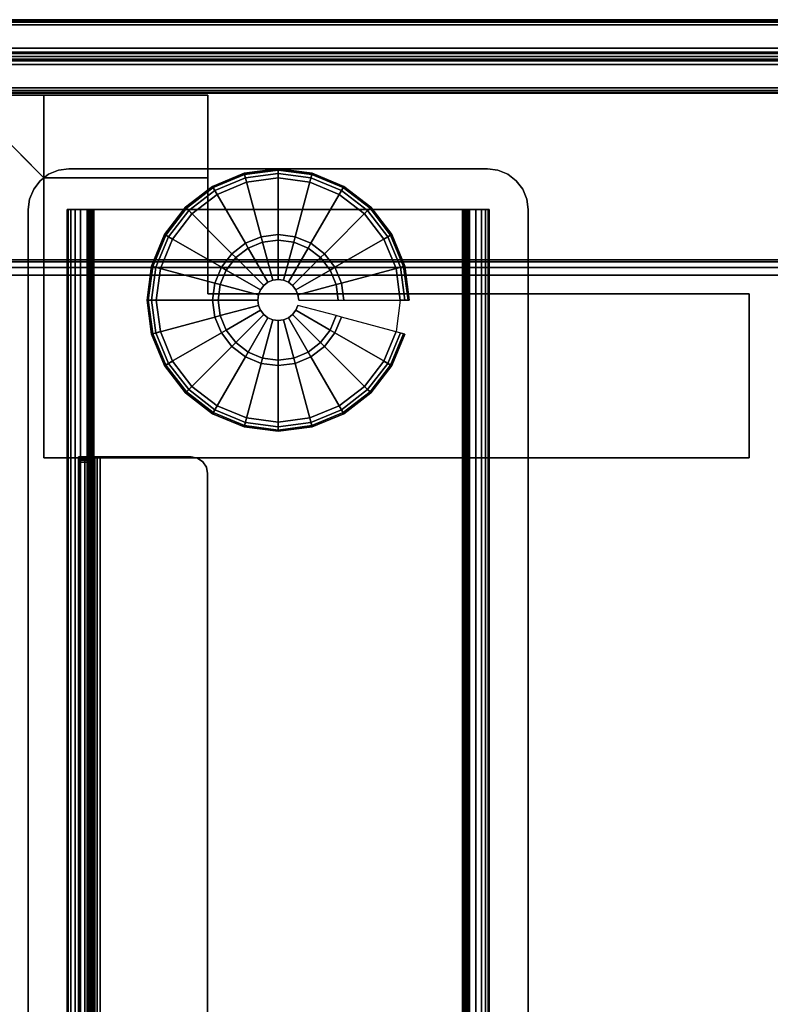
# Model space of a CAD drawing. Header units: inches. Extents: x 390 to 1835, y -266 to 136.
# Tile 229 of 256: x 1567.55 to 1573.28, y -181.78 to -174.28. Entities that reach past the tile are written whole.
import ezdxf
from ezdxf.enums import TextEntityAlignment as Align

# ---------------------------------------------------------------- set-up
doc = ezdxf.new("R2010")
doc.units = ezdxf.units.IN
doc.header["$LTSCALE"] = 0.95294
doc.header["$MEASUREMENT"] = 0
for name, color, linetype in [('A-FURN-3-SCREEN-FABRIC', 96, 'Continuous'), ('A-FURN-3-SCREEN-FABRIC-TRIM', 250, 'Continuous'), ('A-FURN-3-SCREEN-HARDWARE', 253, 'Continuous'), ('A-FURN-3-TABLE-LEG-BASE-EXTENSION', 251, 'Continuous'), ('A-FURN-3-TABLE-LEG-FOOT', 253, 'Continuous'), ('A-FURN-3-TABLE-LEG-GLIDE', 254, 'Continuous'), ('A-FURN-3-WKSF-TOP', 254, 'Continuous'), ('A-FURN-3-WKSF-TRIM', 252, 'Continuous'), ('A-FURN-HAWORTH-ATT', 251, 'Continuous')]:
    doc.layers.add(name, color=color, linetype=linetype)

# ---------------------------------------------------------------- blocks, each defined once
blk = doc.blocks.new('SUFB-2760-FA-3D-3')
at = {"layer": 'A-FURN-3-SCREEN-FABRIC'}
for points, invisible_edges in [([(59.695, 1.685, 15.195), (59.679, 1.685, 15.1146), (0.321, 1.685, 15.1146), (0.305, 1.685, 15.195)], 10), ([(0.305, 1.685, 41.445), (0.321, 1.685, 41.5254), (59.679, 1.685, 41.5254), (59.695, 1.685, 41.445)], 10), ([(0.305, 1.685, 41.445), (59.695, 1.685, 41.445), (59.695, 1.685, 15.195), (0.305, 1.685, 15.195)], 5), ([(59.679, 1.685, 15.1146), (59.6335, 1.685, 15.0465), (0.3665, 1.685, 15.0465), (0.321, 1.685, 15.1146)], 10), ([(0.321, 1.685, 41.5254), (0.3665, 1.685, 41.5935), (59.6335, 1.685, 41.5935), (59.679, 1.685, 41.5254)], 10), ([(59.6335, 1.685, 15.0465), (59.5654, 1.685, 15.001), (0.4346, 1.685, 15.001), (0.3665, 1.685, 15.0465)], 10), ([(0.3665, 1.685, 41.5935), (0.4346, 1.685, 41.639), (59.5654, 1.685, 41.639), (59.6335, 1.685, 41.5935)], 10), ([(0.305, 1.125, 15.195), (0.321, 1.125, 15.1146), (59.679, 1.125, 15.1146), (59.695, 1.125, 15.195)], 10), ([(59.695, 1.125, 41.445), (59.679, 1.125, 41.5254), (0.321, 1.125, 41.5254), (0.305, 1.125, 41.445)], 10), ([(59.695, 1.125, 41.445), (0.305, 1.125, 41.445), (0.305, 1.125, 15.195), (59.695, 1.125, 15.195)], 5), ([(0.321, 1.125, 15.1146), (0.3665, 1.125, 15.0465), (59.6335, 1.125, 15.0465), (59.679, 1.125, 15.1146)], 10), ([(59.679, 1.125, 41.5254), (59.6335, 1.125, 41.5935), (0.3665, 1.125, 41.5935), (0.321, 1.125, 41.5254)], 10), ([(0.3665, 1.125, 15.0465), (0.4346, 1.125, 15.001), (59.5654, 1.125, 15.001), (59.6335, 1.125, 15.0465)], 10), ([(59.6335, 1.125, 41.5935), (59.5654, 1.125, 41.639), (0.4346, 1.125, 41.639), (0.3665, 1.125, 41.5935)], 10), ([(0.4346, 1.125, 15.001), (0.515, 1.125, 14.985), (59.485, 1.125, 14.985), (59.5654, 1.125, 15.001)], 8), ([(59.5654, 1.125, 41.639), (59.485, 1.125, 41.655), (0.515, 1.125, 41.655), (0.4346, 1.125, 41.639)], 8)]:
    blk.add_3dface(points, dxfattribs=dict(at, invisible_edges=invisible_edges))
for points in [[(0.4346, 1.685, 41.639), (0.515, 1.685, 41.655), (59.485, 1.685, 41.655), (59.5654, 1.685, 41.639)], [(59.5654, 1.685, 15.001), (59.485, 1.685, 14.985), (0.515, 1.685, 14.985), (0.4346, 1.685, 15.001)], [(59.485, 1.4675, 14.945), (0.515, 1.4675, 14.945), (0.515, 1.645, 14.945), (59.485, 1.645, 14.945)], [(0.515, 1.4675, 41.695), (59.485, 1.4675, 41.695), (59.485, 1.645, 41.695), (0.515, 1.645, 41.695)], [(59.485, 1.4316, 14.9962), (0.515, 1.4316, 14.9962), (0.515, 1.4675, 14.945), (59.485, 1.4675, 14.945)], [(0.515, 1.4316, 41.6438), (59.485, 1.4316, 41.6438), (59.485, 1.4675, 41.695), (0.515, 1.4675, 41.695)], [(59.485, 1.3425, 14.945), (0.515, 1.3425, 14.945), (0.515, 1.3784, 14.9962), (59.485, 1.3784, 14.9962)], [(0.515, 1.3425, 41.695), (59.485, 1.3425, 41.695), (59.485, 1.3784, 41.6438), (0.515, 1.3784, 41.6438)], [(59.485, 1.165, 14.945), (0.515, 1.165, 14.945), (0.515, 1.3425, 14.945), (59.485, 1.3425, 14.945)], [(0.515, 1.165, 41.695), (59.485, 1.165, 41.695), (59.485, 1.3425, 41.695), (0.515, 1.3425, 41.695)]]:
    blk.add_3dface(points, dxfattribs=at)
at = {"layer": 'A-FURN-3-SCREEN-HARDWARE'}
for points, invisible_edges in [([(2.8748, 0.855, 28.938), (4.4998, 1.11, 28.938), (0.2652, 1.105, 28.938), (0.0148, 0.855, 28.938)], 5), ([(0.0148, 0.855, 27.75), (2.8748, 0.855, 27.75), (3.2498, 1.11, 27.75), (0.2648, 1.105, 27.75)], 10), ([(4.4998, 1.11, 28.938), (4.4998, 1.11, 27.75), (0.2648, 1.105, 27.75), (0.2652, 1.105, 28.938)], 1), ([(3.2498, 0.48, 28.938), (4.4998, 0.48, 28.938), (4.4998, 1.11, 28.938), (2.8748, 0.855, 28.938)], 4), ([(3.2498, 1.11, 27.75), (2.8748, 0.855, 27.75), (3.2498, 0.48, 27.75), (3.2498, 1.11, 27.75)], 1), ([(3.2498, 1.11, 27.5), (3.2498, 1.11, 27.75), (4.4998, 1.11, 27.75), (4.4998, 1.11, 27.5)], 2), ([(4.4998, -0.405, 27.5), (3.2498, -1.655, 27.5), (3.2498, 1.11, 27.5), (4.4998, 1.11, 27.5)], 1), ([(4.4998, 0.48, 28.938), (4.4998, 0.48, 27.75), (4.4998, 1.11, 27.75), (4.4998, 1.11, 28.938)], 2), ([(4.4998, 1.11, 27.5), (4.4998, 1.11, 27.75), (4.4998, -0.405, 27.75), (4.4998, -0.405, 27.5)], 1), ([(4.4998, 0.48, 27.75), (3.2498, 0.48, 27.75), (3.2498, -1.655, 27.75), (4.4998, -0.405, 27.75)], 4), ([(3.2498, -1.655, 27.5), (4.4998, -0.405, 27.5), (8.6298, -0.405, 27.5), (8.6298, -1.655, 27.5)], 1), ([(8.6298, -1.655, 27.75), (8.6298, -0.405, 27.75), (4.4998, -0.405, 27.75), (3.2498, -1.655, 27.75)], 4)]:
    blk.add_3dface(points, dxfattribs=dict(at, invisible_edges=invisible_edges))
for points in [[(3.2498, -1.655, 27.5), (3.2498, -1.655, 27.75), (3.2498, 1.11, 27.75), (3.2498, 1.11, 27.5)], [(2.8748, 0.855, 28.938), (2.8748, 0.855, 27.75), (3.2498, 0.48, 27.75), (3.2498, 0.48, 28.938)], [(3.2498, 0.48, 28.938), (3.2498, 0.48, 27.75), (4.4998, 0.48, 27.75), (4.4998, 0.48, 28.938)], [(4.4998, -0.405, 27.5), (4.4998, -0.405, 27.75), (8.6298, -0.405, 27.75), (8.6298, -0.405, 27.5)], [(8.6298, -0.405, 27.5), (8.6298, -0.405, 27.75), (8.6298, -1.655, 27.75), (8.6298, -1.655, 27.5)], [(8.6298, -1.655, 27.5), (8.6298, -1.655, 27.75), (3.2498, -1.655, 27.75), (3.2498, -1.655, 27.5)]]:
    blk.add_3dface(points, dxfattribs=at)
at = {"layer": 'A-FURN-HAWORTH-ATT', "flags": 1}
for tag, p in [('HAWMC', (0, 0)), ('HAWPN', (0, -0.1667)), ('HAWSN', (0, -0.3333))]:
    blk.add_attdef(tag, text='', height=0.1, dxfattribs=at).set_placement(p, align=Align.TOP_CENTER)
at = {"layer": 'A-FURN-3-SCREEN-FABRIC'}
mesh = blk.add_polymesh((2, 4), dxfattribs=at)
for k, corner in enumerate([(0.515, 1.645, 14.945), (0.515, 1.665, 14.9504), (0.515, 1.6796, 14.965), (0.515, 1.685, 14.985), (59.485, 1.645, 14.945), (59.485, 1.665, 14.9504), (59.485, 1.6796, 14.965), (59.485, 1.685, 14.985)]):
    mesh.set_mesh_vertex(divmod(k, 4), corner)
mesh = blk.add_polymesh((2, 4), dxfattribs=at)
for k, corner in enumerate([(59.485, 1.645, 41.695), (59.485, 1.665, 41.6896), (59.485, 1.6796, 41.675), (59.485, 1.685, 41.655), (0.515, 1.645, 41.695), (0.515, 1.665, 41.6896), (0.515, 1.6796, 41.675), (0.515, 1.685, 41.655)]):
    mesh.set_mesh_vertex(divmod(k, 4), corner)
mesh = blk.add_polymesh((2, 4), dxfattribs=at)
for k, corner in enumerate([(0.515, 1.125, 14.985), (0.515, 1.1304, 14.965), (0.515, 1.145, 14.9504), (0.515, 1.165, 14.945), (59.485, 1.125, 14.985), (59.485, 1.1304, 14.965), (59.485, 1.145, 14.9504), (59.485, 1.165, 14.945)]):
    mesh.set_mesh_vertex(divmod(k, 4), corner)
mesh = blk.add_polymesh((2, 4), dxfattribs=at)
for k, corner in enumerate([(59.485, 1.125, 41.655), (59.485, 1.1304, 41.675), (59.485, 1.145, 41.6896), (59.485, 1.165, 41.695), (0.515, 1.125, 41.655), (0.515, 1.1304, 41.675), (0.515, 1.145, 41.6896), (0.515, 1.165, 41.695)]):
    mesh.set_mesh_vertex(divmod(k, 4), corner)
at = {"layer": 'A-FURN-3-SCREEN-FABRIC-TRIM'}
mesh = blk.add_polymesh((2, 7), dxfattribs=at)
for k, corner in enumerate([(0.515, 1.3784, 14.9962), (0.515, 1.3727, 14.9737), (0.515, 1.3834, 14.9532), (0.515, 1.405, 14.945), (0.515, 1.4266, 14.9532), (0.515, 1.4373, 14.9737), (0.515, 1.4316, 14.9962), (59.485, 1.3784, 14.9962), (59.485, 1.3727, 14.9737), (59.485, 1.3834, 14.9532), (59.485, 1.405, 14.945), (59.485, 1.4266, 14.9532), (59.485, 1.4373, 14.9737), (59.485, 1.4316, 14.9962)]):
    mesh.set_mesh_vertex(divmod(k, 7), corner)
mesh = blk.add_polymesh((2, 7), dxfattribs=at)
for k, corner in enumerate([(59.485, 1.3784, 41.6438), (59.485, 1.3727, 41.6663), (59.485, 1.3834, 41.6868), (59.485, 1.405, 41.695), (59.485, 1.4266, 41.6868), (59.485, 1.4373, 41.6663), (59.485, 1.4316, 41.6438), (0.515, 1.3784, 41.6438), (0.515, 1.3727, 41.6663), (0.515, 1.3834, 41.6868), (0.515, 1.405, 41.695), (0.515, 1.4266, 41.6868), (0.515, 1.4373, 41.6663), (0.515, 1.4316, 41.6438)]):
    mesh.set_mesh_vertex(divmod(k, 7), corner)
blk = doc.blocks.new('TARA-2958-JE-3D-3')
at = {"layer": 'A-FURN-3-TABLE-LEG-BASE-EXTENSION'}
for points, invisible_edges in [([(3.6096, -2.503, 27.608), (3.605, -2.503, 27.585), (3.5, -2.503, 27.585), (3.5126, -2.503, 27.6481)], 10), ([(3.5, -2.503, 27.585), (3.5, -2.503, 27.4901), (3.5, -24.5, 27.5314), (3.5, -24.5, 27.585)], 2), ([(3.5, -2.5056, 27.4643), (3.5, -24.4933, 27.4911), (3.5, -24.5, 27.5314), (3.5, -2.503, 27.4901)], 5), ([(3.5, -2.5136, 27.4397), (3.5, -24.474, 27.4551), (3.5, -24.4933, 27.4911), (3.5, -2.5056, 27.4643)], 5), ([(3.5, -2.5264, 27.4172), (3.5, -24.4441, 27.4272), (3.5, -24.474, 27.4551), (3.5, -2.5136, 27.4397)], 5), ([(3.5, -2.5436, 27.3979), (3.5, -24.4068, 27.4105), (3.5, -24.4441, 27.4272), (3.5, -2.5264, 27.4172)], 5), ([(3.5, -7.7779, 25.2808), (3.5, -12.8725, 25.1661), (3.5, -24.4068, 27.4105), (3.5, -2.5436, 27.3979)], 5), ([(3.6226, -2.503, 27.6274), (3.6096, -2.503, 27.608), (3.5126, -2.503, 27.6481), (3.5483, -2.503, 27.7017)], 10), ([(3.642, -2.503, 27.6404), (3.6226, -2.503, 27.6274), (3.5483, -2.503, 27.7017), (3.6019, -2.503, 27.7374)], 10), ([(3.665, -2.503, 27.645), (3.642, -2.503, 27.6404), (3.6019, -2.503, 27.7374), (3.665, -2.503, 27.75)], 10), ([(3.605, -24.5, 27.585), (3.605, -24.5, 27.5314), (3.605, -2.503, 27.4901), (3.605, -2.503, 27.585)], 2), ([(3.605, -24.5, 27.5314), (3.605, -24.4933, 27.4911), (3.605, -2.5056, 27.4643), (3.605, -2.503, 27.4901)], 10), ([(3.605, -24.4933, 27.4911), (3.605, -24.474, 27.4551), (3.605, -2.5136, 27.4397), (3.605, -2.5056, 27.4643)], 10), ([(3.605, -24.474, 27.4551), (3.605, -24.4441, 27.4272), (3.605, -2.5264, 27.4172), (3.605, -2.5136, 27.4397)], 10), ([(3.605, -24.4441, 27.4272), (3.605, -24.4068, 27.4105), (3.605, -2.5436, 27.3979), (3.605, -2.5264, 27.4172)], 10), ([(3.605, -24.4068, 27.4105), (3.605, -12.8725, 25.1661), (3.605, -7.7779, 25.2808), (3.605, -2.5436, 27.3979)], 10), ([(3.665, -24.5, 27.645), (3.665, -2.503, 27.645), (4.3593, -2.503, 27.645), (4.3593, -24.5, 27.645)], 14), ([(4.3593, -2.503, 27.645), (4.4071, -2.5125, 27.645), (4.4071, -24.4905, 27.645), (4.3593, -24.5, 27.645)], 10), ([(4.4071, -2.5125, 27.645), (4.4476, -2.5396, 27.645), (4.4476, -24.4634, 27.645), (4.4071, -24.4905, 27.645)], 10), ([(4.4476, -2.5396, 27.645), (4.4747, -2.5801, 27.645), (4.4747, -24.4228, 27.645), (4.4476, -24.4634, 27.645)], 10), ([(4.4747, -2.5801, 27.645), (4.4843, -2.628, 27.645), (4.4843, -24.375, 27.645), (4.4747, -24.4228, 27.645)], 8)]:
    blk.add_3dface(points, dxfattribs=dict(at, invisible_edges=invisible_edges))
for points in [[(3.5, -2.503, 27.585), (3.605, -2.503, 27.585), (3.605, -2.503, 27.4901), (3.5, -2.503, 27.4901)], [(3.605, -2.5436, 27.3979), (3.605, -7.7779, 25.2808), (3.5, -7.7779, 25.2808), (3.5, -2.5436, 27.3979)], [(3.665, -2.503, 27.645), (3.665, -2.503, 27.75), (4.3593, -2.503, 27.75), (4.3593, -2.503, 27.645)], [(4.4843, -2.628, 27.645), (4.4843, -2.628, 27.75), (4.4843, -24.375, 27.75), (4.4843, -24.375, 27.645)]]:
    blk.add_3dface(points, dxfattribs=at)
at = {"layer": 'A-FURN-3-TABLE-LEG-FOOT'}
for points, invisible_edges in [([(6.838, -0.3977, 1.2517), (6.7738, -0.3485, 1.2517), (3.2708, -0.3485, 1.2517), (3.2066, -0.3977, 1.2517)], 10), ([(3.2066, -0.3977, 1.0877), (3.2708, -0.3485, 1.0877), (6.7738, -0.3485, 1.0877), (6.838, -0.3977, 1.0877)], 10), ([(6.7738, -0.3485, 1.2517), (6.6991, -0.3175, 1.2517), (3.3456, -0.3175, 1.2517), (3.2708, -0.3485, 1.2517)], 10), ([(3.2708, -0.3485, 1.0877), (3.3456, -0.3175, 1.0877), (6.6991, -0.3175, 1.0877), (6.7738, -0.3485, 1.0877)], 10), ([(6.6991, -0.3175, 1.2517), (6.6188, -0.3069, 1.2517), (3.4258, -0.3069, 1.2517), (3.3456, -0.3175, 1.2517)], 8), ([(3.3456, -0.3175, 1.0877), (3.4258, -0.3069, 1.0877), (6.6188, -0.3069, 1.0877), (6.6991, -0.3175, 1.0877)], 8), ([(6.8873, -0.4619, 1.2517), (6.838, -0.3977, 1.2517), (3.2066, -0.3977, 1.2517), (3.1574, -0.4619, 1.2517)], 10), ([(3.1574, -0.4619, 1.0877), (3.2066, -0.3977, 1.0877), (6.838, -0.3977, 1.0877), (6.8873, -0.4619, 1.0877)], 10), ([(6.9183, -0.5367, 1.2517), (6.8873, -0.4619, 1.2517), (3.1574, -0.4619, 1.2517), (3.1264, -0.5367, 1.2517)], 10), ([(3.1264, -0.5367, 1.0877), (3.1574, -0.4619, 1.0877), (6.8873, -0.4619, 1.0877), (6.9183, -0.5367, 1.0877)], 10), ([(6.9288, -0.6169, 1.2517), (6.9183, -0.5367, 1.2517), (3.1264, -0.5367, 1.2517), (3.1158, -0.6169, 1.2517)], 10), ([(3.1158, -0.6169, 1.0877), (3.1264, -0.5367, 1.0877), (6.9183, -0.5367, 1.0877), (6.9288, -0.6169, 1.0877)], 10), ([(3.1158, -0.6169, 1.0877), (6.9288, -0.6169, 1.0877), (6.3248, -8.9924, 1.0877), (3.7198, -8.9924, 1.0877)], 11), ([(3.1158, -29.6769, 1.0877), (3.1158, -0.6169, 1.0877), (3.6248, -9.0874, 1.0877), (3.6248, -11.6924, 1.0877)], 10), ([(3.6526, -9.0203, 1.0877), (3.6321, -9.0511, 1.0877), (3.6248, -9.0874, 1.0877), (3.1158, -0.6169, 1.0877)], 12), ([(3.1158, -0.6169, 1.0877), (3.7198, -8.9924, 1.0877), (3.6835, -8.9997, 1.0877), (3.6526, -9.0203, 1.0877)], 9), ([(6.3248, -8.9924, 1.2517), (6.9288, -0.6169, 1.2517), (3.1158, -0.6169, 1.2517), (3.7198, -8.9924, 1.2517)], 7), ([(3.6248, -9.0874, 1.2517), (3.1158, -0.6169, 1.2517), (3.1158, -29.6769, 1.2517), (3.6248, -11.6924, 1.2517)], 5), ([(3.6248, -9.0874, 1.2517), (3.6321, -9.0511, 1.2517), (3.6526, -9.0203, 1.2517), (3.1158, -0.6169, 1.2517)], 12), ([(3.6835, -8.9997, 1.2517), (3.7198, -8.9924, 1.2517), (3.1158, -0.6169, 1.2517), (3.6526, -9.0203, 1.2517)], 6), ([(3.5768, -0.6169, 1.0892), (3.5768, -0.6169, 0.6682), (3.4128, -0.6169, 0.6682), (3.4128, -0.6169, 1.0892)], 2), ([(3.5768, -0.6169, 0.6682), (3.5782, -0.6169, 0.6578), (3.4198, -0.6169, 0.6154), (3.4128, -0.6169, 0.6682)], 10), ([(3.5782, -0.6169, 0.6578), (3.5822, -0.6169, 0.6482), (3.4402, -0.6169, 0.5662), (3.4198, -0.6169, 0.6154)], 10), ([(3.5822, -0.6169, 0.6482), (3.5885, -0.6169, 0.6399), (3.4726, -0.6169, 0.5239), (3.4402, -0.6169, 0.5662)], 10), ([(3.5885, -0.6169, 0.6399), (3.5968, -0.6169, 0.6335), (3.5148, -0.6169, 0.4915), (3.4726, -0.6169, 0.5239)], 10), ([(3.5968, -0.6169, 0.6335), (3.6065, -0.6169, 0.6295), (3.564, -0.6169, 0.4711), (3.5148, -0.6169, 0.4915)], 10), ([(3.6065, -0.6169, 0.6295), (3.6168, -0.6169, 0.6282), (3.6168, -0.6169, 0.4642), (3.564, -0.6169, 0.4711)], 10), ([(6.4278, -0.6169, 0.6282), (6.4278, -0.6169, 0.4642), (3.6168, -0.6169, 0.4642), (3.6168, -0.6169, 0.6282)], 5), ([(6.392, -9.0203, 1.0877), (6.3612, -8.9997, 1.0877), (6.3248, -8.9924, 1.0877), (6.9288, -0.6169, 1.0877)], 12), ([(6.3248, -8.9924, 1.2517), (6.3612, -8.9997, 1.2517), (6.392, -9.0203, 1.2517), (6.9288, -0.6169, 1.2517)], 12), ([(6.9288, -0.6169, 1.0877), (6.4198, -9.0874, 1.0877), (6.4126, -9.0511, 1.0877), (6.392, -9.0203, 1.0877)], 9), ([(6.4126, -9.0511, 1.2517), (6.4198, -9.0874, 1.2517), (6.9288, -0.6169, 1.2517), (6.392, -9.0203, 1.2517)], 6), ([(6.4198, -11.6924, 1.0877), (6.4198, -9.0874, 1.0877), (6.9288, -0.6169, 1.0877), (6.9288, -29.6769, 1.0877)], 10), ([(6.9288, -0.6169, 1.2517), (6.4198, -9.0874, 1.2517), (6.4198, -11.6924, 1.2517), (6.9288, -29.6769, 1.2517)], 5), ([(6.4806, -0.6169, 0.4711), (6.4278, -0.6169, 0.4642), (6.4278, -0.6169, 0.6282), (6.4382, -0.6169, 0.6295)], 10), ([(6.5298, -0.6169, 0.4915), (6.4806, -0.6169, 0.4711), (6.4382, -0.6169, 0.6295), (6.4478, -0.6169, 0.6335)], 10), ([(6.5721, -0.6169, 0.5239), (6.5298, -0.6169, 0.4915), (6.4478, -0.6169, 0.6335), (6.4561, -0.6169, 0.6399)], 10), ([(6.6045, -0.6169, 0.5662), (6.5721, -0.6169, 0.5239), (6.4561, -0.6169, 0.6399), (6.4625, -0.6169, 0.6482)], 10), ([(6.6249, -0.6169, 0.6154), (6.6045, -0.6169, 0.5662), (6.4625, -0.6169, 0.6482), (6.4665, -0.6169, 0.6578)], 10), ([(6.6318, -0.6169, 0.6682), (6.6249, -0.6169, 0.6154), (6.4665, -0.6169, 0.6578), (6.4678, -0.6169, 0.6682)], 10), ([(6.4678, -0.6169, 0.6682), (6.4678, -0.6169, 1.0892), (6.6318, -0.6169, 1.0892), (6.6318, -0.6169, 0.6682)], 8)]:
    blk.add_3dface(points, dxfattribs=dict(at, invisible_edges=invisible_edges))
for points in [[(6.6188, -0.3069, 1.2517), (6.6188, -0.3069, 1.0877), (3.4258, -0.3069, 1.0877), (3.4258, -0.3069, 1.2517)], [(3.1158, -0.6169, 1.2517), (3.1158, -0.6169, 1.0877), (3.1158, -29.6769, 1.0877), (3.1158, -29.6769, 1.2517)], [(3.4128, -29.6769, 0.6682), (3.4128, -29.6769, 1.0892), (3.4128, -0.6169, 1.0892), (3.4128, -0.6169, 0.6682)], [(3.5768, -0.6169, 1.0892), (3.4128, -0.6169, 1.0892), (3.4128, -29.6769, 1.0892), (3.5768, -29.6769, 1.0892)], [(3.5768, -0.6169, 0.6682), (3.5768, -0.6169, 1.0892), (3.5768, -29.6769, 1.0892), (3.5768, -29.6769, 0.6682)], [(3.6168, -29.6769, 0.6282), (6.4278, -29.6769, 0.6282), (6.4278, -0.6169, 0.6282), (3.6168, -0.6169, 0.6282)], [(3.6168, -0.6169, 0.4642), (6.4278, -0.6169, 0.4642), (6.4278, -29.6769, 0.4642), (3.6168, -29.6769, 0.4642)], [(6.4678, -29.6769, 0.6682), (6.4678, -29.6769, 1.0892), (6.4678, -0.6169, 1.0892), (6.4678, -0.6169, 0.6682)], [(6.4678, -29.6769, 1.0892), (6.6318, -29.6769, 1.0892), (6.6318, -0.6169, 1.0892), (6.4678, -0.6169, 1.0892)], [(6.6318, -0.6169, 0.6682), (6.6318, -0.6169, 1.0892), (6.6318, -29.6769, 1.0892), (6.6318, -29.6769, 0.6682)], [(6.9288, -29.6769, 1.2517), (6.9288, -29.6769, 1.0877), (6.9288, -0.6169, 1.0877), (6.9288, -0.6169, 1.2517)]]:
    blk.add_3dface(points, dxfattribs=at)
at = {"layer": 'A-FURN-3-TABLE-LEG-GLIDE'}
for points, invisible_edges in [([(4.5571, -0.5012, 0.0001), (4.7815, -0.4082, 0.0001), (4.7815, -2.2057, 0.0001), (4.5571, -2.1127, 0.0001)], 10), ([(4.7815, -0.4082, 0.0001), (5.0223, -0.3765, 0.0001), (5.0223, -2.2374, 0.0001), (4.7815, -2.2057, 0.0001)], 10), ([(5.0223, -0.3765, 0.0001), (5.2631, -0.4082, 0.0001), (5.2631, -2.2057, 0.0001), (5.0223, -2.2374, 0.0001)], 10), ([(5.2631, -0.4082, 0.0001), (5.4875, -0.5012, 0.0001), (5.4875, -2.1127, 0.0001), (5.2631, -2.2057, 0.0001)], 10), ([(4.3644, -0.649, 0.0001), (4.5571, -0.5012, 0.0001), (4.5571, -2.1127, 0.0001), (4.3644, -1.9649, 0.0001)], 10), ([(5.4875, -0.5012, 0.0001), (5.6803, -0.649, 0.0001), (5.6803, -1.9649, 0.0001), (5.4875, -2.1127, 0.0001)], 10), ([(4.2165, -0.8417, 0.0001), (4.3644, -0.649, 0.0001), (4.3644, -1.9649, 0.0001), (4.2165, -1.7722, 0.0001)], 10), ([(5.6803, -0.649, 0.0001), (5.8281, -0.8417, 0.0001), (5.8281, -1.7722, 0.0001), (5.6803, -1.9649, 0.0001)], 10), ([(4.1236, -1.0661, 0.0001), (4.2165, -0.8417, 0.0001), (4.2165, -1.7722, 0.0001), (4.1236, -1.5478, 0.0001)], 10), ([(5.8281, -0.8417, 0.0001), (5.9211, -1.0661, 0.0001), (5.9211, -1.5478, 0.0001), (5.8281, -1.7722, 0.0001)], 10), ([(4.0919, -1.3069, 0.0001), (4.1236, -1.0661, 0.0001), (4.1236, -1.5478, 0.0001), (4.0919, -1.3069, 0.0001)], 2), ([(5.9211, -1.0661, 0.0001), (5.9528, -1.3069, 0.0001), (5.9528, -1.3069, 0.0001), (5.9211, -1.5478, 0.0001)], 8)]:
    blk.add_3dface(points, dxfattribs=dict(at, invisible_edges=invisible_edges))
at = {"layer": 'A-FURN-3-WKSF-TOP', "invisible_edges": 12}
for points in [[(58.882, -1.118, 29), (1.118, -1.118, 29), (1.118, -29.882, 29), (58.882, -29.882, 29)], [(1.118, -29.882, 27.75), (1.118, -1.118, 27.75), (58.882, -1.118, 27.75), (58.882, -29.882, 27.75)]]:
    blk.add_3dface(points, dxfattribs=at)
at = {"layer": 'A-FURN-3-WKSF-TRIM'}
blk.add_3dface([(58.882, -1, 28.882), (58.882, -1, 27.868), (1.118, -1, 27.868), (1.118, -1, 28.882)], dxfattribs=at)
at = {"layer": 'A-FURN-3-TABLE-LEG-BASE-EXTENSION'}
mesh = blk.add_polymesh((2, 5), dxfattribs=at)
for k, corner in enumerate([(3.665, -2.503, 27.75), (3.6019, -2.503, 27.7374), (3.5483, -2.503, 27.7017), (3.5126, -2.503, 27.6481), (3.5, -2.503, 27.585), (3.665, -24.5, 27.75), (3.6019, -24.5, 27.7374), (3.5483, -24.5, 27.7017), (3.5126, -24.5, 27.6481), (3.5, -24.5, 27.585)]):
    mesh.set_mesh_vertex(divmod(k, 5), corner)
mesh = blk.add_polymesh((2, 5), dxfattribs=at)
for k, corner in enumerate([(3.605, -2.503, 27.4901), (3.605, -2.5056, 27.4643), (3.605, -2.5136, 27.4397), (3.605, -2.5264, 27.4172), (3.605, -2.5436, 27.3979), (3.5, -2.503, 27.4901), (3.5, -2.5056, 27.4643), (3.5, -2.5136, 27.4397), (3.5, -2.5264, 27.4172), (3.5, -2.5436, 27.3979)]):
    mesh.set_mesh_vertex(divmod(k, 5), corner)
mesh = blk.add_polymesh((2, 5), dxfattribs=at)
for k, corner in enumerate([(3.665, -24.5, 27.645), (3.642, -24.5, 27.6404), (3.6226, -24.5, 27.6274), (3.6096, -24.5, 27.608), (3.605, -24.5, 27.585), (3.665, -2.503, 27.645), (3.642, -2.503, 27.6404), (3.6226, -2.503, 27.6274), (3.6096, -2.503, 27.608), (3.605, -2.503, 27.585)]):
    mesh.set_mesh_vertex(divmod(k, 5), corner)
mesh = blk.add_polymesh((2, 5), dxfattribs=at)
for k, corner in enumerate([(4.3593, -2.503, 27.75), (4.4071, -2.5125, 27.75), (4.4476, -2.5396, 27.75), (4.4747, -2.5801, 27.75), (4.4843, -2.628, 27.75), (4.3593, -2.503, 27.645), (4.4071, -2.5125, 27.645), (4.4476, -2.5396, 27.645), (4.4747, -2.5801, 27.645), (4.4843, -2.628, 27.645)]):
    mesh.set_mesh_vertex(divmod(k, 5), corner)
at = {"layer": 'A-FURN-3-TABLE-LEG-FOOT'}
mesh = blk.add_polymesh((2, 7), dxfattribs=at)
for k, corner in enumerate([(3.1158, -0.6169, 1.2517), (3.1264, -0.5367, 1.2517), (3.1574, -0.4619, 1.2517), (3.2066, -0.3977, 1.2517), (3.2708, -0.3485, 1.2517), (3.3456, -0.3175, 1.2517), (3.4258, -0.3069, 1.2517), (3.1158, -0.6169, 1.0877), (3.1264, -0.5367, 1.0877), (3.1574, -0.4619, 1.0877), (3.2066, -0.3977, 1.0877), (3.2708, -0.3485, 1.0877), (3.3456, -0.3175, 1.0877), (3.4258, -0.3069, 1.0877)]):
    mesh.set_mesh_vertex(divmod(k, 7), corner)
mesh = blk.add_polymesh((2, 7), dxfattribs=at)
for k, corner in enumerate([(6.9288, -0.6169, 1.0877), (6.9183, -0.5367, 1.0877), (6.8873, -0.4619, 1.0877), (6.838, -0.3977, 1.0877), (6.7738, -0.3485, 1.0877), (6.6991, -0.3175, 1.0877), (6.6188, -0.3069, 1.0877), (6.9288, -0.6169, 1.2517), (6.9183, -0.5367, 1.2517), (6.8873, -0.4619, 1.2517), (6.838, -0.3977, 1.2517), (6.7738, -0.3485, 1.2517), (6.6991, -0.3175, 1.2517), (6.6188, -0.3069, 1.2517)]):
    mesh.set_mesh_vertex(divmod(k, 7), corner)
mesh = blk.add_polymesh((2, 7), dxfattribs=at)
for k, corner in enumerate([(3.4128, -0.6169, 0.6682), (3.4198, -0.6169, 0.6154), (3.4402, -0.6169, 0.5662), (3.4726, -0.6169, 0.5239), (3.5148, -0.6169, 0.4915), (3.564, -0.6169, 0.4711), (3.6168, -0.6169, 0.4642), (3.4128, -29.6769, 0.6682), (3.4198, -29.6769, 0.6154), (3.4402, -29.6769, 0.5662), (3.4726, -29.6769, 0.5239), (3.5148, -29.6769, 0.4915), (3.564, -29.6769, 0.4711), (3.6168, -29.6769, 0.4642)]):
    mesh.set_mesh_vertex(divmod(k, 7), corner)
mesh = blk.add_polymesh((2, 7), dxfattribs=at)
for k, corner in enumerate([(3.5768, -29.6769, 0.6682), (3.5782, -29.6769, 0.6578), (3.5822, -29.6769, 0.6482), (3.5885, -29.6769, 0.6399), (3.5968, -29.6769, 0.6335), (3.6065, -29.6769, 0.6295), (3.6168, -29.6769, 0.6282), (3.5768, -0.6169, 0.6682), (3.5782, -0.6169, 0.6578), (3.5822, -0.6169, 0.6482), (3.5885, -0.6169, 0.6399), (3.5968, -0.6169, 0.6335), (3.6065, -0.6169, 0.6295), (3.6168, -0.6169, 0.6282)]):
    mesh.set_mesh_vertex(divmod(k, 7), corner)
mesh = blk.add_polymesh((2, 7), dxfattribs=at)
for k, corner in enumerate([(6.6318, -29.6769, 0.6682), (6.6249, -29.6769, 0.6154), (6.6045, -29.6769, 0.5662), (6.5721, -29.6769, 0.5239), (6.5298, -29.6769, 0.4915), (6.4806, -29.6769, 0.4711), (6.4278, -29.6769, 0.4642), (6.6318, -0.6169, 0.6682), (6.6249, -0.6169, 0.6154), (6.6045, -0.6169, 0.5662), (6.5721, -0.6169, 0.5239), (6.5298, -0.6169, 0.4915), (6.4806, -0.6169, 0.4711), (6.4278, -0.6169, 0.4642)]):
    mesh.set_mesh_vertex(divmod(k, 7), corner)
mesh = blk.add_polymesh((2, 7), dxfattribs=at)
for k, corner in enumerate([(6.4678, -0.6169, 0.6682), (6.4665, -0.6169, 0.6578), (6.4625, -0.6169, 0.6482), (6.4561, -0.6169, 0.6399), (6.4478, -0.6169, 0.6335), (6.4382, -0.6169, 0.6295), (6.4278, -0.6169, 0.6282), (6.4678, -29.6769, 0.6682), (6.4665, -29.6769, 0.6578), (6.4625, -29.6769, 0.6482), (6.4561, -29.6769, 0.6399), (6.4478, -29.6769, 0.6335), (6.4382, -29.6769, 0.6295), (6.4278, -29.6769, 0.6282)]):
    mesh.set_mesh_vertex(divmod(k, 7), corner)
at = {"layer": 'A-FURN-3-TABLE-LEG-GLIDE'}
mesh = blk.add_polymesh((24, 9), dxfattribs=dict(at, m_close=True))
for k, corner in enumerate([(5.1786, -1.3069, 0.9051), (5.1786, -1.3069, 0.4051), (5.4798, -1.3069, 0.4051), (5.5223, -1.3069, 0.2651), (6.0223, -1.3069, 0.1501), (6.0223, -1.3069, 0.0697), (6.013, -1.3069, 0.0349), (5.9875, -1.3069, 0.0094), (5.9528, -1.3069, 0.0001), (5.1732, -1.2665, 0.9051), (5.1732, -1.2665, 0.4051), (5.4642, -1.1885, 0.4051), (5.5053, -1.1775, 0.2651), (5.9882, -1.0481, 0.1501), (5.9882, -1.0481, 0.0697), (5.9792, -1.0505, 0.0349), (5.9547, -1.0571, 0.0094), (5.9211, -1.0661, 0.0001), (5.1576, -1.2288, 0.9051), (5.1576, -1.2288, 0.4051), (5.4185, -1.0782, 0.4051), (5.4553, -1.0569, 0.2651), (5.8883, -0.8069, 0.1501), (5.8883, -0.8069, 0.0697), (5.8803, -0.8116, 0.0349), (5.8582, -0.8243, 0.0094), (5.8281, -0.8417, 0.0001), (5.1328, -1.1965, 0.9051), (5.1328, -1.1965, 0.4051), (5.3458, -0.9834, 0.4051), (5.3759, -0.9534, 0.2651), (5.7294, -0.5998, 0.1501), (5.7294, -0.5998, 0.0697), (5.7228, -0.6064, 0.0349), (5.7048, -0.6244, 0.0094), (5.6803, -0.649, 0.0001), (5.1004, -1.1716, 0.9051), (5.1004, -1.1716, 0.4051), (5.2511, -0.9107, 0.4051), (5.2723, -0.8739, 0.2651), (5.5223, -0.4409, 0.1501), (5.5223, -0.4409, 0.0697), (5.5177, -0.449, 0.0349), (5.5049, -0.471, 0.0094), (5.4875, -0.5012, 0.0001), (5.0628, -1.156, 0.9051), (5.0628, -1.156, 0.4051), (5.1407, -0.865, 0.4051), (5.1517, -0.824, 0.2651), (5.2811, -0.341, 0.1501), (5.2811, -0.341, 0.0697), (5.2787, -0.35, 0.0349), (5.2721, -0.3746, 0.0094), (5.2631, -0.4082, 0.0001), (5.0223, -1.1507, 0.9051), (5.0223, -1.1507, 0.4051), (5.0223, -0.8494, 0.4051), (5.0223, -0.8069, 0.2651), (5.0223, -0.3069, 0.1501), (5.0223, -0.3069, 0.0697), (5.0223, -0.3163, 0.0349), (5.0223, -0.3417, 0.0094), (5.0223, -0.3765, 0.0001), (4.9819, -1.156, 0.9051), (4.9819, -1.156, 0.4051), (4.9039, -0.865, 0.4051), (4.8929, -0.824, 0.2651), (4.7635, -0.341, 0.1501), (4.7635, -0.341, 0.0697), (4.7659, -0.35, 0.0349), (4.7725, -0.3746, 0.0094), (4.7815, -0.4082, 0.0001), (4.9442, -1.1716, 0.9051), (4.9442, -1.1716, 0.4051), (4.7936, -0.9107, 0.4051), (4.7723, -0.8739, 0.2651), (4.5223, -0.4409, 0.1501), (4.5223, -0.4409, 0.0697), (4.527, -0.449, 0.0349), (4.5397, -0.471, 0.0094), (4.5571, -0.5012, 0.0001), (4.9118, -1.1965, 0.9051), (4.9118, -1.1965, 0.4051), (4.6988, -0.9834, 0.4051), (4.6688, -0.9534, 0.2651), (4.3152, -0.5998, 0.1501), (4.3152, -0.5998, 0.0697), (4.3218, -0.6064, 0.0349), (4.3398, -0.6244, 0.0094), (4.3644, -0.649, 0.0001), (4.887, -1.2288, 0.9051), (4.887, -1.2288, 0.4051), (4.6261, -1.0782, 0.4051), (4.5893, -1.0569, 0.2651), (4.1563, -0.8069, 0.1501), (4.1563, -0.8069, 0.0697), (4.1644, -0.8116, 0.0349), (4.1864, -0.8243, 0.0094), (4.2165, -0.8417, 0.0001), (4.8714, -1.2665, 0.9051), (4.8714, -1.2665, 0.4051), (4.5804, -1.1885, 0.4051), (4.5394, -1.1775, 0.2651), (4.0564, -1.0481, 0.1501), (4.0564, -1.0481, 0.0697), (4.0654, -1.0505, 0.0349), (4.09, -1.0571, 0.0094), (4.1236, -1.0661, 0.0001), (4.8661, -1.3069, 0.9051), (4.8661, -1.3069, 0.4051), (4.5648, -1.3069, 0.4051), (4.5223, -1.3069, 0.2651), (4.0223, -1.3069, 0.1501), (4.0223, -1.3069, 0.0697), (4.0316, -1.3069, 0.0349), (4.0571, -1.3069, 0.0094), (4.0919, -1.3069, 0.0001), (4.8714, -1.3474, 0.9051), (4.8714, -1.3474, 0.4051), (4.5804, -1.4254, 0.4051), (4.5394, -1.4364, 0.2651), (4.0564, -1.5658, 0.1501), (4.0564, -1.5658, 0.0697), (4.0654, -1.5634, 0.0349), (4.09, -1.5568, 0.0094), (4.1236, -1.5478, 0.0001), (4.887, -1.3851, 0.9051), (4.887, -1.3851, 0.4051), (4.6261, -1.5357, 0.4051), (4.5893, -1.5569, 0.2651), (4.1563, -1.8069, 0.1501), (4.1563, -1.8069, 0.0697), (4.1644, -1.8023, 0.0349), (4.1864, -1.7896, 0.0094), (4.2165, -1.7722, 0.0001), (4.9118, -1.4174, 0.9051), (4.9118, -1.4174, 0.4051), (4.6988, -1.6304, 0.4051), (4.6688, -1.6605, 0.2651), (4.3152, -2.0141, 0.1501), (4.3152, -2.0141, 0.0697), (4.3218, -2.0075, 0.0349), (4.3398, -1.9895, 0.0094), (4.3644, -1.9649, 0.0001), (4.9442, -1.4423, 0.9051), (4.9442, -1.4423, 0.4051), (4.7936, -1.7032, 0.4051), (4.7723, -1.74, 0.2651), (4.5223, -2.173, 0.1501), (4.5223, -2.173, 0.0697), (4.527, -2.1649, 0.0349), (4.5397, -2.1429, 0.0094), (4.5571, -2.1127, 0.0001), (4.9819, -1.4579, 0.9051), (4.9819, -1.4579, 0.4051), (4.9039, -1.7489, 0.4051), (4.8929, -1.7899, 0.2651), (4.7635, -2.2729, 0.1501), (4.7635, -2.2729, 0.0697), (4.7659, -2.2639, 0.0349), (4.7725, -2.2393, 0.0094), (4.7815, -2.2057, 0.0001), (5.0223, -1.4632, 0.9051), (5.0223, -1.4632, 0.4051), (5.0223, -1.7644, 0.4051), (5.0223, -1.8069, 0.2651), (5.0223, -2.3069, 0.1501), (5.0223, -2.3069, 0.0697), (5.0223, -2.2976, 0.0349), (5.0223, -2.2722, 0.0094), (5.0223, -2.2374, 0.0001), (5.0628, -1.4579, 0.9051), (5.0628, -1.4579, 0.4051), (5.1407, -1.7489, 0.4051), (5.1517, -1.7899, 0.2651), (5.2811, -2.2729, 0.1501), (5.2811, -2.2729, 0.0697), (5.2787, -2.2639, 0.0349), (5.2721, -2.2393, 0.0094), (5.2631, -2.2057, 0.0001), (5.1004, -1.4423, 0.9051), (5.1004, -1.4423, 0.4051), (5.2511, -1.7032, 0.4051), (5.2723, -1.74, 0.2651), (5.5223, -2.173, 0.1501), (5.5223, -2.173, 0.0697), (5.5177, -2.1649, 0.0349), (5.5049, -2.1429, 0.0094), (5.4875, -2.1127, 0.0001), (5.1328, -1.4174, 0.9051), (5.1328, -1.4174, 0.4051), (5.3458, -1.6304, 0.4051), (5.3759, -1.6605, 0.2651), (5.7294, -2.0141, 0.1501), (5.7294, -2.0141, 0.0697), (5.7228, -2.0075, 0.0349), (5.7048, -1.9895, 0.0094), (5.6803, -1.9649, 0.0001), (5.1576, -1.3851, 0.9051), (5.1576, -1.3851, 0.4051), (5.4185, -1.5357, 0.4051), (5.4553, -1.5569, 0.2651), (5.8883, -1.8069, 0.1501), (5.8883, -1.8069, 0.0697), (5.8803, -1.8023, 0.0349), (5.8582, -1.7896, 0.0094), (5.8281, -1.7722, 0.0001), (5.1732, -1.3474, 0.9051), (5.1732, -1.3474, 0.4051), (5.4642, -1.4254, 0.4051), (5.5053, -1.4364, 0.2651), (5.9882, -1.5658, 0.1501), (5.9882, -1.5658, 0.0697), (5.9792, -1.5634, 0.0349), (5.9547, -1.5568, 0.0094), (5.9211, -1.5478, 0.0001)]):
    mesh.set_mesh_vertex(divmod(k, 9), corner)
at = {"layer": 'A-FURN-3-WKSF-TRIM'}
mesh = blk.add_polymesh((2, 4), dxfattribs=at)
for k, corner in enumerate([(58.882, -1.118, 29), (58.882, -1.059, 28.9842), (58.882, -1.0158, 28.941), (58.882, -1, 28.882), (1.118, -1.118, 29), (1.118, -1.059, 28.9842), (1.118, -1.0158, 28.941), (1.118, -1, 28.882)]):
    mesh.set_mesh_vertex(divmod(k, 4), corner)
mesh = blk.add_polymesh((2, 4), dxfattribs=at)
for k, corner in enumerate([(58.882, -1, 27.868), (58.882, -1.0158, 27.809), (58.882, -1.059, 27.7658), (58.882, -1.118, 27.75), (1.118, -1, 27.868), (1.118, -1.0158, 27.809), (1.118, -1.059, 27.7658), (1.118, -1.118, 27.75)]):
    mesh.set_mesh_vertex(divmod(k, 4), corner)

msp = doc.modelspace()

# ---------------------------------------------------------------- block references
for name, p in [('SUFB-2760-FA-3D-3', (1564.487, -175.9637)), ('TARA-2958-JE-3D-3', (1564.5018, -175.1087))]:
    msp.add_blockref(name, p)

doc.saveas('drawing.dxf')
